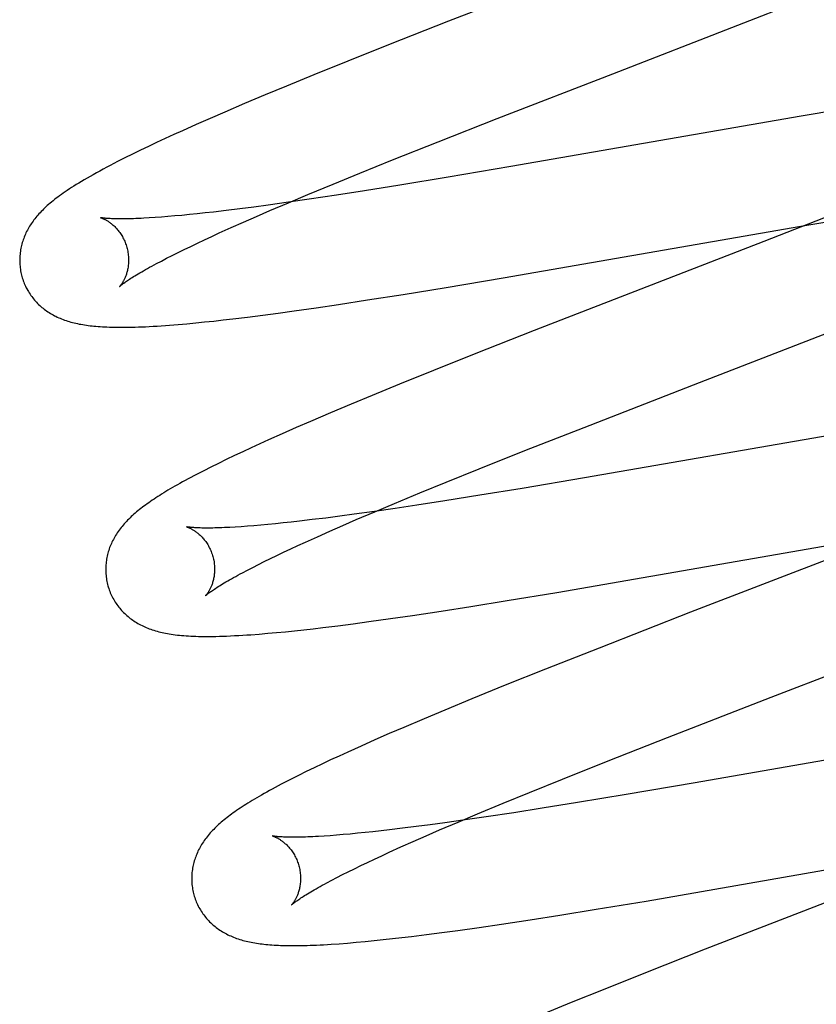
# Model space of a CAD drawing. Header units: inches. Extents: x 0 to 243, y 0 to 157.
# Tile 53 of 84: x 74.634 to 74.781, y 83.395 to 83.576. Entities that reach past the tile are written whole.
import ezdxf

# ---------------------------------------------------------------- set-up
doc = ezdxf.new("R2010")
doc.units = ezdxf.units.IN
doc.header["$LTSCALE"] = 13.348617
doc.header["$MEASUREMENT"] = 0
doc.linetypes.add('HIDDEN', pattern=[0.2, 0.1, -0.1])
doc.layers.add('DEFAULT_2', color=8, linetype='HIDDEN')

msp = doc.modelspace()

# ---------------------------------------------------------------- linework, layer by layer
at = {"layer": 'DEFAULT_2', "color": 8, "linetype": 'HIDDEN'}
for p, q in [((74.75751, 83.59261), (74.71314, 83.5754)), ((74.76625, 83.57466), (74.77758, 83.5791)), ((74.71314, 83.5754), (74.70212, 83.57106)), ((74.74327, 83.56576), (74.76625, 83.57466)), ((74.70212, 83.57106), (74.69463, 83.56807)), ((74.69463, 83.56807), (74.68841, 83.56555)), ((74.68841, 83.56555), (74.68338, 83.56349)), ((74.72209, 83.55753), (74.74327, 83.56576)), ((74.68338, 83.56349), (74.67948, 83.56187)), ((74.67948, 83.56187), (74.6757, 83.56028)), ((74.6757, 83.56028), (74.67204, 83.55871)), ((74.78643, 83.55941), (74.77791, 83.55798)), ((74.66938, 83.55756), (74.6668, 83.55642)), ((74.67204, 83.55871), (74.66938, 83.55756)), ((74.71124, 83.55327), (74.72209, 83.55753)), ((74.77791, 83.55798), (74.72459, 83.54871)), ((74.6668, 83.55642), (74.6643, 83.5553)), ((74.66109, 83.55384), (74.65954, 83.55312)), ((74.66267, 83.55457), (74.66109, 83.55384)), ((74.6643, 83.5553), (74.66267, 83.55457)), ((74.65803, 83.55241), (74.65656, 83.5517)), ((74.65954, 83.55312), (74.65803, 83.55241)), ((74.70286, 83.54993), (74.71124, 83.55327)), ((74.65372, 83.5503), (74.65235, 83.54961)), ((74.65512, 83.551), (74.65372, 83.5503)), ((74.65656, 83.5517), (74.65512, 83.551)), ((74.69682, 83.54749), (74.70286, 83.54993)), ((74.72459, 83.54871), (74.71307, 83.54676)), ((74.69197, 83.5455), (74.69682, 83.54749)), ((74.71307, 83.54676), (74.70417, 83.54529)), ((74.68731, 83.54357), (74.69197, 83.5455)), ((74.70417, 83.54529), (74.69772, 83.54426)), ((74.68374, 83.54207), (74.68731, 83.54357)), ((74.69254, 83.54346), (74.68755, 83.54271)), ((74.69772, 83.54426), (74.69254, 83.54346)), ((74.67737, 83.54128), (74.6748, 83.54094)), ((74.68003, 83.54164), (74.67737, 83.54128)), ((74.68372, 83.54215), (74.68003, 83.54164)), ((74.68032, 83.54061), (74.68374, 83.54207)), ((74.68755, 83.54271), (74.68372, 83.54215)), ((74.65928, 83.53934), (74.65819, 83.53927)), ((74.66042, 83.53942), (74.65928, 83.53934)), ((74.66162, 83.53952), (74.66042, 83.53942)), ((74.66288, 83.53963), (74.66162, 83.53952)), ((74.66419, 83.53975), (74.66288, 83.53963)), ((74.66556, 83.53988), (74.66419, 83.53975)), ((74.66698, 83.54003), (74.66556, 83.53988)), ((74.66845, 83.54019), (74.66698, 83.54003)), ((74.66996, 83.54036), (74.66845, 83.54019)), ((74.67233, 83.54064), (74.66996, 83.54036)), ((74.6748, 83.54094), (74.67233, 83.54064)), ((74.67549, 83.5385), (74.67785, 83.53954)), ((74.67785, 83.53954), (74.68032, 83.54061)), ((74.78341, 83.53978), (74.77104, 83.53494)), ((74.77784, 83.53778), (74.78839, 83.53956)), ((74.67104, 83.53651), (74.67321, 83.53749)), ((74.67321, 83.53749), (74.67549, 83.5385)), ((74.72314, 83.52827), (74.77784, 83.53778)), ((74.66832, 83.53525), (74.66966, 83.53587)), ((74.66966, 83.53587), (74.67104, 83.53651)), ((74.6646, 83.53348), (74.66579, 83.53405)), ((74.66579, 83.53405), (74.66703, 83.53464)), ((74.66703, 83.53464), (74.66832, 83.53525)), ((74.77104, 83.53494), (74.72884, 83.51858)), ((74.66137, 83.53186), (74.66239, 83.53238)), ((74.66239, 83.53238), (74.66347, 83.53292)), ((74.66347, 83.53292), (74.6646, 83.53348)), ((74.6595, 83.53088), (74.6604, 83.53136)), ((74.6604, 83.53136), (74.66137, 83.53186)), ((74.70481, 83.52523), (74.71271, 83.52652)), ((74.71271, 83.52652), (74.72314, 83.52827)), ((74.69824, 83.5242), (74.70481, 83.52523)), ((74.6888, 83.52277), (74.69293, 83.52338)), ((74.69293, 83.52338), (74.69824, 83.5242)), ((74.67352, 83.52073), (74.67623, 83.52106)), ((74.67623, 83.52106), (74.67901, 83.52142)), ((74.67901, 83.52142), (74.68186, 83.5218)), ((74.68186, 83.5218), (74.68479, 83.5222)), ((74.68479, 83.5222), (74.6888, 83.52277)), ((74.6635, 83.5197), (74.6651, 83.51984)), ((74.6651, 83.51984), (74.66671, 83.51999)), ((74.66671, 83.51999), (74.66835, 83.52016)), ((74.66835, 83.52016), (74.67004, 83.52034)), ((74.67004, 83.52034), (74.67176, 83.52053)), ((74.67176, 83.52053), (74.67352, 83.52073)), ((74.75924, 83.50903), (74.78643, 83.51958)), ((74.72884, 83.51858), (74.71784, 83.51424)), ((74.71784, 83.51424), (74.71036, 83.51126)), ((74.71036, 83.51126), (74.70415, 83.50874)), ((74.70415, 83.50874), (74.69913, 83.50668)), ((74.73803, 83.5008), (74.75924, 83.50903)), ((74.69913, 83.50668), (74.69524, 83.50507)), ((74.69524, 83.50507), (74.69146, 83.50348)), ((74.69146, 83.50348), (74.68781, 83.50191)), ((74.68781, 83.50191), (74.68515, 83.50076)), ((74.79485, 83.50138), (74.73809, 83.49153)), ((74.68258, 83.49962), (74.68008, 83.49851)), ((74.68515, 83.50076), (74.68258, 83.49962)), ((74.72716, 83.49653), (74.73803, 83.5008)), ((74.67847, 83.49778), (74.67689, 83.49705)), ((74.68008, 83.49851), (74.67847, 83.49778)), ((74.67534, 83.49633), (74.67382, 83.49561)), ((74.67689, 83.49705), (74.67534, 83.49633)), ((74.71877, 83.49318), (74.72716, 83.49653)), ((74.67087, 83.49419), (74.66949, 83.4935)), ((74.67232, 83.4949), (74.67087, 83.49419)), ((74.67382, 83.49561), (74.67232, 83.4949)), ((74.66819, 83.49284), (74.66697, 83.49221)), ((74.66949, 83.4935), (74.66819, 83.49284)), ((74.71271, 83.49074), (74.71877, 83.49318)), ((74.70785, 83.48875), (74.71271, 83.49074)), ((74.73809, 83.49153), (74.72664, 83.4896)), ((74.70319, 83.48682), (74.70785, 83.48875)), ((74.72664, 83.4896), (74.71889, 83.48833)), ((74.69961, 83.48531), (74.70319, 83.48682)), ((74.71248, 83.48731), (74.70734, 83.48651)), ((74.71889, 83.48833), (74.71248, 83.48731)), ((74.69952, 83.48536), (74.69583, 83.48485)), ((74.69618, 83.48385), (74.69961, 83.48531)), ((74.70336, 83.48592), (74.69952, 83.48536)), ((74.70734, 83.48651), (74.70336, 83.48592)), ((74.68135, 83.48309), (74.67998, 83.48296)), ((74.68277, 83.48324), (74.68135, 83.48309)), ((74.68424, 83.4834), (74.68277, 83.48324)), ((74.68575, 83.48357), (74.68424, 83.4834)), ((74.68812, 83.48385), (74.68575, 83.48357)), ((74.69059, 83.48415), (74.68812, 83.48385)), ((74.69316, 83.48449), (74.69059, 83.48415)), ((74.69583, 83.48485), (74.69316, 83.48449)), ((74.69371, 83.48278), (74.69618, 83.48385)), ((74.67506, 83.48255), (74.67398, 83.48248)), ((74.67621, 83.48263), (74.67506, 83.48255)), ((74.67741, 83.48273), (74.67621, 83.48263)), ((74.67867, 83.48284), (74.67741, 83.48273)), ((74.67998, 83.48296), (74.67867, 83.48284)), ((74.68906, 83.48072), (74.69134, 83.48174)), ((74.69134, 83.48174), (74.69371, 83.48278)), ((74.68549, 83.4791), (74.68688, 83.47974)), ((74.68688, 83.47974), (74.68906, 83.48072)), ((74.73304, 83.47049), (74.79151, 83.48062)), ((74.68162, 83.47728), (74.68286, 83.47787)), ((74.68286, 83.47787), (74.68415, 83.47848)), ((74.68415, 83.47848), (74.68549, 83.4791)), ((74.78637, 83.47797), (74.75758, 83.46683)), ((74.67821, 83.47561), (74.67929, 83.47615)), ((74.67929, 83.47615), (74.68043, 83.4767)), ((74.68043, 83.4767), (74.68162, 83.47728)), ((74.67531, 83.4741), (74.67622, 83.47458)), ((74.67622, 83.47458), (74.67719, 83.47509)), ((74.67719, 83.47509), (74.67821, 83.47561)), ((74.72388, 83.46897), (74.73304, 83.47049)), ((74.7172, 83.4679), (74.72388, 83.46897)), ((74.70653, 83.46627), (74.71178, 83.46706)), ((74.71178, 83.46706), (74.7172, 83.4679)), ((74.75758, 83.46683), (74.74077, 83.46027)), ((74.69561, 83.46473), (74.69849, 83.46512)), ((74.69849, 83.46512), (74.70245, 83.46567)), ((74.70245, 83.46567), (74.70653, 83.46627)), ((74.68154, 83.46311), (74.68317, 83.46327)), ((74.68317, 83.46327), (74.68485, 83.46344)), ((74.68485, 83.46344), (74.68655, 83.46363)), ((74.68655, 83.46363), (74.68829, 83.46382)), ((74.68829, 83.46382), (74.69007, 83.46403)), ((74.69007, 83.46403), (74.6928, 83.46437)), ((74.6928, 83.46437), (74.69561, 83.46473)), ((74.67837, 83.46284), (74.67994, 83.46297)), ((74.67994, 83.46297), (74.68154, 83.46311)), ((74.74077, 83.46027), (74.73095, 83.45639)), ((74.77238, 83.45122), (74.79235, 83.45894)), ((74.73095, 83.45639), (74.72355, 83.45342)), ((74.72355, 83.45342), (74.71741, 83.45092)), ((74.71741, 83.45092), (74.71247, 83.44888)), ((74.75335, 83.44383), (74.77238, 83.45122)), ((74.71247, 83.44888), (74.70865, 83.44727)), ((74.70865, 83.44727), (74.70494, 83.4457)), ((74.70494, 83.4457), (74.70225, 83.44454)), ((74.69963, 83.44339), (74.69709, 83.44227)), ((74.70225, 83.44454), (74.69963, 83.44339)), ((74.74246, 83.43954), (74.75335, 83.44383)), ((74.69709, 83.44227), (74.69463, 83.44116)), ((74.80278, 83.44324), (74.75843, 83.43552)), ((74.69149, 83.43971), (74.68997, 83.43899)), ((74.69304, 83.44043), (74.69149, 83.43971)), ((74.69463, 83.44116), (74.69304, 83.44043)), ((74.68847, 83.43828), (74.68701, 83.43757)), ((74.68997, 83.43899), (74.68847, 83.43828)), ((74.73405, 83.43619), (74.74246, 83.43954)), ((74.68426, 83.4362), (74.68301, 83.43555)), ((74.6856, 83.43687), (74.68426, 83.4362)), ((74.68701, 83.43757), (74.6856, 83.43687)), ((74.72799, 83.43374), (74.73405, 83.43619)), ((74.75843, 83.43552), (74.74573, 83.43335)), ((74.72314, 83.43175), (74.72799, 83.43374)), ((74.74573, 83.43335), (74.73679, 83.43188)), ((74.71848, 83.42982), (74.72314, 83.43175)), ((74.73031, 83.43084), (74.7251, 83.43002)), ((74.73679, 83.43188), (74.73031, 83.43084)), ((74.71491, 83.42831), (74.71848, 83.42982)), ((74.72007, 83.42926), (74.7162, 83.4287)), ((74.7251, 83.43002), (74.72007, 83.42926)), ((74.70469, 83.42715), (74.70229, 83.42686)), ((74.70719, 83.42747), (74.70469, 83.42715)), ((74.70979, 83.42781), (74.70719, 83.42747)), ((74.71248, 83.42817), (74.70979, 83.42781)), ((74.71149, 83.42685), (74.71491, 83.42831)), ((74.7162, 83.4287), (74.71248, 83.42817)), ((74.6914, 83.4258), (74.69029, 83.42572)), ((74.69258, 83.42589), (74.6914, 83.4258)), ((74.69381, 83.42599), (74.69258, 83.42589)), ((74.69509, 83.4261), (74.69381, 83.42599)), ((74.69643, 83.42623), (74.69509, 83.4261)), ((74.69782, 83.42637), (74.69643, 83.42623)), ((74.69926, 83.42652), (74.69782, 83.42637)), ((74.70075, 83.42669), (74.69926, 83.42652)), ((74.70229, 83.42686), (74.70075, 83.42669)), ((74.70666, 83.42474), (74.70903, 83.42578)), ((74.70903, 83.42578), (74.71149, 83.42685)), ((74.70224, 83.42275), (74.7044, 83.42373)), ((74.7044, 83.42373), (74.70666, 83.42474)), ((74.7494, 83.41379), (74.80665, 83.42372)), ((74.69953, 83.42149), (74.70086, 83.42211)), ((74.70086, 83.42211), (74.70224, 83.42275)), ((74.69584, 83.41973), (74.69702, 83.4203)), ((74.69702, 83.4203), (74.69825, 83.42089)), ((74.69825, 83.42089), (74.69953, 83.42149)), ((74.80237, 83.42126), (74.76026, 83.40493)), ((74.69169, 83.41763), (74.69264, 83.41812)), ((74.69264, 83.41812), (74.69365, 83.41864)), ((74.69365, 83.41864), (74.69472, 83.41917)), ((74.69472, 83.41917), (74.69584, 83.41973)), ((74.6908, 83.41715), (74.69169, 83.41763)), ((74.74024, 83.41227), (74.7494, 83.41379)), ((74.72813, 83.41035), (74.73355, 83.4112)), ((74.73355, 83.4112), (74.74024, 83.41227)), ((74.71482, 83.4084), (74.71878, 83.40896)), ((74.71878, 83.40896), (74.72287, 83.40956)), ((74.72287, 83.40956), (74.72813, 83.41035)), ((74.70458, 83.40709), (74.70636, 83.4073)), ((74.70636, 83.4073), (74.70911, 83.40764)), ((74.70911, 83.40764), (74.71193, 83.40801)), ((74.71193, 83.40801), (74.71482, 83.4084)), ((74.69305, 83.40596), (74.6946, 83.40608)), ((74.6946, 83.40608), (74.69619, 83.40622)), ((74.69619, 83.40622), (74.69781, 83.40637)), ((74.69781, 83.40637), (74.69945, 83.40653)), ((74.69945, 83.40653), (74.70112, 83.4067)), ((74.70112, 83.4067), (74.70283, 83.40689)), ((74.70283, 83.40689), (74.70458, 83.40709)), ((74.76026, 83.40493), (74.7493, 83.40061)), ((74.7493, 83.40061), (74.74184, 83.39763)), ((74.74184, 83.39763), (74.73565, 83.39513)), ((74.73565, 83.39513), (74.73064, 83.39307))]:
    msp.add_line(p, q, dxfattribs=at)
for points in [[(74.65235, 83.54961), (74.65168, 83.54926), (74.65102, 83.54892), (74.65037, 83.54858), (74.64973, 83.54823), (74.6491, 83.54789), (74.64849, 83.54756), (74.64789, 83.54722), (74.64731, 83.5469), (74.64676, 83.54658), (74.64622, 83.54627), (74.64572, 83.54597), (74.64524, 83.54567), (74.64478, 83.54539), (74.64434, 83.54512), (74.64392, 83.54485), (74.64352, 83.54459), (74.64313, 83.54433), (74.64276, 83.54408), (74.6424, 83.54383), (74.64206, 83.54359), (74.64173, 83.54335), (74.64141, 83.54311), (74.6411, 83.54288), (74.6408, 83.54265), (74.64051, 83.54242), (74.64024, 83.5422), (74.63997, 83.54197)], [(74.63997, 83.54197), (74.63971, 83.54175), (74.63946, 83.54153), (74.63922, 83.54132), (74.63899, 83.5411), (74.63877, 83.54088), (74.63855, 83.54066), (74.63833, 83.54045), (74.63813, 83.54023), (74.63793, 83.54001), (74.63773, 83.53979), (74.63754, 83.53957), (74.63736, 83.53935), (74.63718, 83.53913), (74.63701, 83.5389), (74.63684, 83.53867), (74.63667, 83.53844), (74.63652, 83.53821), (74.63636, 83.53798), (74.63621, 83.53774), (74.63607, 83.5375), (74.63593, 83.53726), (74.6358, 83.53702), (74.63567, 83.53677), (74.63555, 83.53652), (74.63544, 83.53627), (74.63533, 83.53602), (74.63522, 83.53576), (74.63513, 83.53551), (74.63503, 83.53525), (74.63495, 83.535), (74.63487, 83.53474), (74.6348, 83.53448), (74.63473, 83.53422), (74.63467, 83.53395), (74.63461, 83.53369), (74.63456, 83.53342), (74.63452, 83.53315), (74.63448, 83.53288), (74.63445, 83.53261), (74.63443, 83.53233), (74.63441, 83.53206), (74.6344, 83.53178), (74.63439, 83.53151), (74.6344, 83.53123), (74.63441, 83.53095), (74.63442, 83.53067), (74.63445, 83.53039), (74.63448, 83.53011), (74.63452, 83.52984), (74.63456, 83.52956), (74.63461, 83.52928), (74.63467, 83.52901), (74.63474, 83.52874), (74.6348, 83.5285)], [(74.64923, 83.53933), (74.64922, 83.53933), (74.64921, 83.53933), (74.64921, 83.53933), (74.64923, 83.53933), (74.64925, 83.53932), (74.64928, 83.53931), (74.64931, 83.5393), (74.64936, 83.53929), (74.64941, 83.53927), (74.64946, 83.53925), (74.64953, 83.53922), (74.64959, 83.5392), (74.64966, 83.53917), (74.64974, 83.53913), (74.64982, 83.5391), (74.64991, 83.53906), (74.65, 83.53901), (74.65009, 83.53896), (74.65019, 83.53891), (74.65029, 83.53886), (74.65039, 83.53879), (74.6505, 83.53873), (74.65061, 83.53866), (74.65072, 83.53859), (74.65084, 83.53851), (74.65096, 83.53842), (74.65108, 83.53833), (74.6512, 83.53824), (74.65133, 83.53814), (74.65145, 83.53803), (74.65158, 83.53792), (74.65171, 83.5378), (74.65184, 83.53767), (74.65197, 83.53754), (74.6521, 83.5374), (74.65223, 83.53726), (74.65236, 83.53711), (74.65249, 83.53695), (74.65262, 83.53678), (74.65275, 83.53661), (74.65288, 83.53643), (74.653, 83.53624), (74.65312, 83.53605), (74.65324, 83.53585), (74.65336, 83.53564), (74.65346, 83.53543), (74.65357, 83.53522), (74.65367, 83.53499), (74.65376, 83.53477), (74.65385, 83.53454), (74.65393, 83.53431), (74.65401, 83.53407), (74.65407, 83.53386)], [(74.65819, 83.53927), (74.65717, 83.53921), (74.65668, 83.53919), (74.6562, 83.53917), (74.65574, 83.53915), (74.6553, 83.53913), (74.65487, 83.53912), (74.65446, 83.53911), (74.65407, 83.5391), (74.65369, 83.5391), (74.65333, 83.5391), (74.65298, 83.53909), (74.65265, 83.5391), (74.65233, 83.5391), (74.65204, 83.53911), (74.65175, 83.53911), (74.65149, 83.53912), (74.65124, 83.53913), (74.651, 83.53914), (74.65079, 83.53916), (74.65059, 83.53917), (74.6504, 83.53918), (74.65023, 83.5392), (74.65007, 83.53921), (74.64993, 83.53923), (74.6498, 83.53924), (74.64969, 83.53925), (74.64959, 83.53927), (74.6495, 83.53928), (74.64942, 83.53929), (74.64936, 83.5393), (74.64931, 83.53931), (74.64927, 83.53932), (74.64924, 83.53933), (74.64923, 83.53933)], [(74.65407, 83.53386), (74.65412, 83.53365), (74.65418, 83.53341), (74.65423, 83.53317), (74.65427, 83.53293), (74.65431, 83.53269), (74.65434, 83.53244), (74.65436, 83.5322), (74.65438, 83.53197), (74.65439, 83.53173), (74.65439, 83.5315), (74.65438, 83.53127), (74.65437, 83.53105), (74.65436, 83.53083), (74.65434, 83.53062), (74.65431, 83.53041), (74.65428, 83.53021), (74.65425, 83.53001), (74.65421, 83.52982), (74.65417, 83.52963), (74.65413, 83.52945), (74.65408, 83.52928), (74.65403, 83.52911), (74.65398, 83.52894), (74.65393, 83.52879), (74.65387, 83.52863), (74.65381, 83.52849), (74.65376, 83.52835), (74.6537, 83.52822), (74.65364, 83.52809), (74.65358, 83.52797), (74.65353, 83.52785), (74.65347, 83.52774), (74.65341, 83.52764), (74.65335, 83.52754), (74.6533, 83.52744), (74.65324, 83.52735), (74.65319, 83.52727), (74.65313, 83.52719), (74.65308, 83.52711), (74.65304, 83.52705), (74.65299, 83.52698), (74.65295, 83.52692), (74.6529, 83.52687), (74.65287, 83.52683), (74.65283, 83.52678), (74.6528, 83.52675), (74.65278, 83.52672), (74.65276, 83.5267), (74.65274, 83.52668), (74.65273, 83.52667), (74.65273, 83.52667)], [(74.65273, 83.52667), (74.65274, 83.52667), (74.65275, 83.52669), (74.65277, 83.52671), (74.65281, 83.52674), (74.65285, 83.52677), (74.65289, 83.52682), (74.65295, 83.52686), (74.65302, 83.52692), (74.6531, 83.52699), (74.65319, 83.52706), (74.6533, 83.52714), (74.65341, 83.52722), (74.65354, 83.52732), (74.65368, 83.52742), (74.65383, 83.52752), (74.654, 83.52764), (74.65418, 83.52776), (74.65437, 83.52789), (74.65458, 83.52803), (74.65481, 83.52818), (74.65504, 83.52833), (74.6553, 83.52849), (74.65556, 83.52865), (74.65585, 83.52883), (74.65615, 83.529), (74.65646, 83.52919), (74.65679, 83.52938), (74.65713, 83.52958), (74.65749, 83.52978), (74.65786, 83.52999), (74.65825, 83.53021), (74.65865, 83.53043), (74.65906, 83.53065), (74.6595, 83.53088)], [(74.6348, 83.5285), (74.63487, 83.52828), (74.63495, 83.52801), (74.63504, 83.52775), (74.63514, 83.52748), (74.63524, 83.52722), (74.63535, 83.52697), (74.63547, 83.52671), (74.63559, 83.52646), (74.63572, 83.52622), (74.63586, 83.52597), (74.636, 83.52573), (74.63614, 83.5255), (74.63629, 83.52527), (74.63645, 83.52504), (74.63661, 83.52482), (74.63678, 83.5246), (74.63695, 83.52439), (74.63713, 83.52418), (74.63731, 83.52398), (74.63749, 83.52378), (74.63768, 83.52358), (74.63787, 83.52339), (74.63807, 83.52321), (74.63827, 83.52303), (74.63848, 83.52285), (74.63868, 83.52268), (74.6389, 83.52252), (74.63911, 83.52235), (74.63933, 83.5222), (74.63956, 83.52204), (74.6398, 83.52189), (74.64003, 83.52174), (74.64028, 83.5216), (74.64053, 83.52146), (74.64078, 83.52132), (74.64103, 83.5212), (74.64129, 83.52107), (74.64155, 83.52095), (74.64182, 83.52084), (74.64209, 83.52073), (74.64236, 83.52062), (74.64264, 83.52052), (74.64292, 83.52042), (74.64321, 83.52033), (74.6435, 83.52024), (74.64379, 83.52015), (74.64409, 83.52007), (74.64439, 83.52), (74.6447, 83.51992), (74.64501, 83.51986), (74.64532, 83.51979), (74.64564, 83.51973), (74.64597, 83.51967), (74.64629, 83.51962), (74.64663, 83.51957), (74.64697, 83.51952), (74.64731, 83.51948), (74.64767, 83.51944), (74.64803, 83.5194), (74.6484, 83.51937), (74.64878, 83.51933), (74.64917, 83.51931), (74.64958, 83.51928), (74.64999, 83.51926), (74.65042, 83.51924), (74.65087, 83.51922), (74.65133, 83.51921), (74.6518, 83.5192), (74.65229, 83.51919), (74.65279, 83.51919), (74.65331, 83.51919), (74.65385, 83.51919), (74.65441, 83.5192), (74.65498, 83.51921), (74.65558, 83.51923), (74.6562, 83.51925), (74.65684, 83.51927), (74.6575, 83.5193), (74.65819, 83.51933), (74.6589, 83.51937), (74.65963, 83.51942), (74.66038, 83.51947), (74.66115, 83.51952), (74.66192, 83.51958), (74.6635, 83.5197)], [(74.66697, 83.49221), (74.66639, 83.49191), (74.66584, 83.49161), (74.6653, 83.49133), (74.66478, 83.49105), (74.66429, 83.49077), (74.6638, 83.4905), (74.66334, 83.49024), (74.66289, 83.48998), (74.66245, 83.48973), (74.66203, 83.48949), (74.66162, 83.48924), (74.66122, 83.489), (74.66084, 83.48877), (74.66046, 83.48854), (74.6601, 83.48831), (74.65974, 83.48808), (74.6594, 83.48785), (74.65906, 83.48763), (74.65873, 83.48741), (74.65841, 83.48719), (74.6581, 83.48697), (74.65779, 83.48676), (74.6575, 83.48654), (74.65721, 83.48633), (74.65692, 83.48612), (74.65665, 83.4859), (74.65638, 83.48569), (74.65611, 83.48547), (74.65586, 83.48526), (74.6556, 83.48505)], [(74.6556, 83.48505), (74.65536, 83.48483), (74.65511, 83.48462), (74.65488, 83.4844), (74.65465, 83.48418), (74.65442, 83.48396), (74.6542, 83.48374), (74.65399, 83.48352), (74.65378, 83.48329), (74.65358, 83.48307), (74.65338, 83.48284), (74.65319, 83.48261), (74.653, 83.48238), (74.65282, 83.48215), (74.65265, 83.48191), (74.65248, 83.48168), (74.65232, 83.48144), (74.65216, 83.4812), (74.65201, 83.48095), (74.65186, 83.48071), (74.65172, 83.48046), (74.65159, 83.48021), (74.65146, 83.47996), (74.65134, 83.47971), (74.65122, 83.47946), (74.65111, 83.47921), (74.65101, 83.47896), (74.65091, 83.47871), (74.65082, 83.47846), (74.65074, 83.4782), (74.65066, 83.47794), (74.65059, 83.47768), (74.65052, 83.47742), (74.65046, 83.47716), (74.6504, 83.47689), (74.65035, 83.47662), (74.65031, 83.47636), (74.65027, 83.47608), (74.65024, 83.47581), (74.65022, 83.47554), (74.6502, 83.47526), (74.65019, 83.47499), (74.65019, 83.47471), (74.65019, 83.47443), (74.6502, 83.47415), (74.65022, 83.47388), (74.65024, 83.4736), (74.65027, 83.47332), (74.65031, 83.47304), (74.65035, 83.47277), (74.6504, 83.47249), (74.65046, 83.47222), (74.65053, 83.47195), (74.65059, 83.47171)], [(74.66502, 83.48254), (74.66501, 83.48254), (74.665, 83.48254), (74.665, 83.48254), (74.66502, 83.48254), (74.66504, 83.48253), (74.66507, 83.48252), (74.6651, 83.48251), (74.66515, 83.4825), (74.6652, 83.48248), (74.66525, 83.48246), (74.66531, 83.48243), (74.66538, 83.48241), (74.66545, 83.48238), (74.66553, 83.48234), (74.66561, 83.48231), (74.6657, 83.48227), (74.66579, 83.48222), (74.66588, 83.48217), (74.66598, 83.48212), (74.66608, 83.48207), (74.66618, 83.482), (74.66629, 83.48194), (74.6664, 83.48187), (74.66651, 83.4818), (74.66663, 83.48172), (74.66675, 83.48163), (74.66687, 83.48154), (74.66699, 83.48145), (74.66711, 83.48135), (74.66724, 83.48124), (74.66737, 83.48113), (74.6675, 83.48101), (74.66763, 83.48088), (74.66776, 83.48075), (74.66789, 83.48061), (74.66802, 83.48047), (74.66815, 83.48032), (74.66828, 83.48016), (74.66841, 83.47999), (74.66854, 83.47982), (74.66867, 83.47964), (74.66879, 83.47945), (74.66891, 83.47926), (74.66903, 83.47906), (74.66915, 83.47885), (74.66925, 83.47864), (74.66936, 83.47843), (74.66946, 83.4782), (74.66955, 83.47798), (74.66964, 83.47775), (74.66972, 83.47751), (74.6698, 83.47728), (74.66986, 83.47707)], [(74.67398, 83.48248), (74.67295, 83.48242), (74.67246, 83.4824), (74.67199, 83.48238), (74.67153, 83.48236), (74.67109, 83.48234), (74.67066, 83.48233), (74.67025, 83.48232), (74.66985, 83.48231), (74.66947, 83.48231), (74.66911, 83.4823), (74.66876, 83.4823), (74.66843, 83.48231), (74.66812, 83.48231), (74.66782, 83.48231), (74.66754, 83.48232), (74.66727, 83.48233), (74.66702, 83.48234), (74.66679, 83.48235), (74.66657, 83.48236), (74.66637, 83.48238), (74.66619, 83.48239), (74.66601, 83.48241), (74.66586, 83.48242), (74.66572, 83.48244), (74.66559, 83.48245), (74.66547, 83.48246), (74.66537, 83.48248), (74.66529, 83.48249), (74.66521, 83.4825), (74.66515, 83.48251), (74.6651, 83.48252), (74.66506, 83.48253), (74.66503, 83.48254), (74.66502, 83.48254)], [(74.66986, 83.47707), (74.66992, 83.47686), (74.66997, 83.47662), (74.67002, 83.47638), (74.67007, 83.47613), (74.6701, 83.47589), (74.67013, 83.47565), (74.67015, 83.47541), (74.67017, 83.47517), (74.67018, 83.47494), (74.67018, 83.47471), (74.67017, 83.47448), (74.67016, 83.47426), (74.67015, 83.47404), (74.67013, 83.47382), (74.6701, 83.47361), (74.67007, 83.47341), (74.67004, 83.47321), (74.67, 83.47302), (74.66996, 83.47283), (74.66992, 83.47265), (74.66987, 83.47248), (74.66982, 83.47231), (74.66977, 83.47215), (74.66972, 83.47199), (74.66966, 83.47184), (74.6696, 83.4717), (74.66955, 83.47156), (74.66949, 83.47142), (74.66943, 83.4713), (74.66937, 83.47118), (74.66932, 83.47106), (74.66926, 83.47095), (74.6692, 83.47084), (74.66914, 83.47074), (74.66909, 83.47065), (74.66903, 83.47056), (74.66898, 83.47047), (74.66892, 83.47039), (74.66887, 83.47032), (74.66883, 83.47025), (74.66878, 83.47019), (74.66874, 83.47013), (74.66869, 83.47008), (74.66866, 83.47003), (74.66862, 83.46999), (74.66859, 83.46996), (74.66857, 83.46993), (74.66855, 83.46991), (74.66853, 83.46989), (74.66852, 83.46988), (74.66852, 83.46987)], [(74.66852, 83.46988), (74.66853, 83.46988), (74.66854, 83.4699), (74.66856, 83.46992), (74.6686, 83.46995), (74.66864, 83.46998), (74.66869, 83.47002), (74.66875, 83.47007), (74.66881, 83.47013), (74.6689, 83.4702), (74.66899, 83.47027), (74.66909, 83.47035), (74.6692, 83.47043), (74.66933, 83.47053), (74.66947, 83.47063), (74.66963, 83.47074), (74.66979, 83.47085), (74.66997, 83.47098), (74.67017, 83.47111), (74.67038, 83.47124), (74.6706, 83.47139), (74.67084, 83.47154), (74.6711, 83.4717), (74.67136, 83.47187), (74.67165, 83.47204), (74.67195, 83.47222), (74.67226, 83.4724), (74.67259, 83.4726), (74.67293, 83.47279), (74.67329, 83.473), (74.67366, 83.47321), (74.67405, 83.47342), (74.67446, 83.47364), (74.67487, 83.47387), (74.67531, 83.4741)], [(74.65059, 83.47171), (74.65066, 83.47149), (74.65074, 83.47122), (74.65083, 83.47095), (74.65093, 83.47069), (74.65103, 83.47043), (74.65115, 83.47017), (74.65126, 83.46992), (74.65139, 83.46967), (74.65151, 83.46942), (74.65165, 83.46918), (74.65179, 83.46894), (74.65194, 83.4687), (74.65209, 83.46847), (74.65225, 83.46824), (74.65241, 83.46802), (74.65258, 83.4678), (74.65275, 83.46759), (74.65292, 83.46738), (74.65311, 83.46718), (74.65329, 83.46698), (74.65348, 83.46678), (74.65367, 83.46659), (74.65387, 83.46641), (74.65407, 83.46623), (74.65428, 83.46605), (74.65449, 83.46588), (74.6547, 83.46571), (74.65492, 83.46555), (74.65514, 83.46539), (74.65537, 83.46524), (74.6556, 83.46509), (74.65584, 83.46494), (74.65609, 83.4648), (74.65634, 83.46466), (74.65659, 83.46452), (74.65685, 83.46439), (74.65711, 83.46427), (74.65737, 83.46415), (74.65764, 83.46403), (74.65791, 83.46392), (74.65818, 83.46382), (74.65846, 83.46372), (74.65874, 83.46362), (74.65903, 83.46353), (74.65932, 83.46344), (74.65962, 83.46335), (74.65992, 83.46327), (74.66022, 83.4632), (74.66053, 83.46312), (74.66085, 83.46305), (74.66118, 83.46299), (74.66152, 83.46293), (74.66186, 83.46287), (74.66222, 83.46281), (74.66258, 83.46276), (74.66295, 83.46271), (74.66334, 83.46266), (74.66373, 83.46262), (74.66413, 83.46258), (74.66454, 83.46255), (74.66496, 83.46251), (74.66539, 83.46249), (74.66583, 83.46246), (74.66629, 83.46244), (74.66675, 83.46243), (74.66723, 83.46241), (74.66772, 83.4624), (74.66823, 83.4624), (74.66875, 83.46239), (74.66929, 83.4624), (74.66985, 83.4624), (74.67043, 83.46241), (74.67105, 83.46243), (74.6717, 83.46244), (74.67239, 83.46247), (74.67311, 83.4625), (74.67385, 83.46254), (74.6746, 83.46258), (74.67534, 83.46262), (74.67609, 83.46267), (74.67685, 83.46272), (74.67837, 83.46284)], [(74.68301, 83.43555), (74.68242, 83.43524), (74.68185, 83.43494), (74.68129, 83.43464), (74.68076, 83.43435), (74.68024, 83.43407), (74.67974, 83.4338), (74.67926, 83.43353), (74.6788, 83.43326), (74.67835, 83.433), (74.67792, 83.43275), (74.6775, 83.4325), (74.67709, 83.43226), (74.67669, 83.43202), (74.67631, 83.43178), (74.67594, 83.43155), (74.67558, 83.43132), (74.67523, 83.43109), (74.67489, 83.43086), (74.67455, 83.43064), (74.67423, 83.43042), (74.67392, 83.4302), (74.67361, 83.42998), (74.67331, 83.42977), (74.67302, 83.42955), (74.67273, 83.42934), (74.67246, 83.42912), (74.67218, 83.42891), (74.67192, 83.4287), (74.67166, 83.42848), (74.67141, 83.42827)], [(74.67141, 83.42827), (74.67116, 83.42805), (74.67092, 83.42784), (74.67068, 83.42762), (74.67045, 83.4274), (74.67023, 83.42718), (74.67001, 83.42696), (74.66979, 83.42674), (74.66958, 83.42651), (74.66938, 83.42629), (74.66918, 83.42606), (74.66899, 83.42583), (74.6688, 83.4256), (74.66862, 83.42537), (74.66845, 83.42513), (74.66828, 83.42489), (74.66812, 83.42466), (74.66796, 83.42442), (74.6678, 83.42417), (74.66766, 83.42393), (74.66752, 83.42368), (74.66738, 83.42343), (74.66725, 83.42318), (74.66713, 83.42293), (74.66702, 83.42268), (74.66691, 83.42243), (74.6668, 83.42218), (74.66671, 83.42193), (74.66662, 83.42167), (74.66653, 83.42142), (74.66645, 83.42116), (74.66638, 83.4209), (74.66631, 83.42064), (74.66625, 83.42037), (74.66619, 83.42011), (74.66614, 83.41984), (74.6661, 83.41957), (74.66606, 83.4193), (74.66603, 83.41902), (74.66601, 83.41875), (74.66599, 83.41847), (74.66598, 83.4182), (74.66598, 83.41792), (74.66598, 83.41764), (74.66599, 83.41736), (74.66601, 83.41709), (74.66603, 83.41681), (74.66606, 83.41653), (74.6661, 83.41625), (74.66614, 83.41598), (74.6662, 83.4157), (74.66625, 83.41543), (74.66632, 83.41516), (74.66638, 83.41492)], [(74.68081, 83.42575), (74.6808, 83.42575), (74.68079, 83.42575), (74.68079, 83.42575), (74.68081, 83.42575), (74.68083, 83.42574), (74.68086, 83.42573), (74.6809, 83.42572), (74.68094, 83.4257), (74.68099, 83.42569), (74.68105, 83.42567), (74.68111, 83.42564), (74.68118, 83.42562), (74.68125, 83.42559), (74.68132, 83.42555), (74.68141, 83.42551), (74.68149, 83.42547), (74.68158, 83.42543), (74.68168, 83.42538), (74.68177, 83.42533), (74.68187, 83.42527), (74.68198, 83.42521), (74.68208, 83.42515), (74.68219, 83.42508), (74.68231, 83.425), (74.68242, 83.42492), (74.68254, 83.42484), (74.68266, 83.42475), (74.68278, 83.42465), (74.68291, 83.42455), (74.68303, 83.42445), (74.68316, 83.42433), (74.68329, 83.42422), (74.68342, 83.42409), (74.68355, 83.42396), (74.68368, 83.42382), (74.68382, 83.42367), (74.68395, 83.42352), (74.68408, 83.42336), (74.68421, 83.4232), (74.68434, 83.42302), (74.68446, 83.42284), (74.68459, 83.42266), (74.68471, 83.42246), (74.68482, 83.42226), (74.68494, 83.42206), (74.68505, 83.42185), (74.68515, 83.42163), (74.68525, 83.42141), (74.68534, 83.42119), (74.68543, 83.42096), (74.68551, 83.42072), (74.68559, 83.42049), (74.68565, 83.42028)], [(74.69029, 83.42572), (74.68924, 83.42566), (74.68873, 83.42563), (74.68824, 83.42561), (74.68777, 83.42559), (74.68731, 83.42557), (74.68687, 83.42555), (74.68644, 83.42554), (74.68603, 83.42553), (74.68564, 83.42552), (74.68526, 83.42552), (74.6849, 83.42551), (74.68455, 83.42551), (74.68422, 83.42551), (74.68391, 83.42552), (74.68361, 83.42552), (74.68333, 83.42553), (74.68306, 83.42554), (74.68281, 83.42555), (74.68258, 83.42556), (74.68236, 83.42557), (74.68216, 83.42559), (74.68198, 83.4256), (74.68181, 83.42561), (74.68165, 83.42563), (74.68151, 83.42564), (74.68138, 83.42566), (74.68127, 83.42567), (74.68116, 83.42569), (74.68108, 83.4257), (74.681, 83.42571), (74.68094, 83.42572), (74.68089, 83.42573), (74.68085, 83.42574), (74.68082, 83.42574), (74.68081, 83.42575)], [(74.68565, 83.42028), (74.68571, 83.42007), (74.68576, 83.41983), (74.68581, 83.41958), (74.68586, 83.41934), (74.68589, 83.4191), (74.68592, 83.41886), (74.68594, 83.41862), (74.68596, 83.41838), (74.68597, 83.41814), (74.68597, 83.41791), (74.68596, 83.41768), (74.68595, 83.41746), (74.68594, 83.41724), (74.68592, 83.41702), (74.68589, 83.41681), (74.68586, 83.41661), (74.68583, 83.41641), (74.68579, 83.41622), (74.68575, 83.41603), (74.6857, 83.41585), (74.68566, 83.41567), (74.68561, 83.41551), (74.68555, 83.41534), (74.6855, 83.41519), (74.68545, 83.41504), (74.68539, 83.41489), (74.68533, 83.41475), (74.68528, 83.41462), (74.68522, 83.41449), (74.68516, 83.41437), (74.6851, 83.41426), (74.68504, 83.41414), (74.68498, 83.41404), (74.68493, 83.41394), (74.68487, 83.41384), (74.68481, 83.41375), (74.68476, 83.41367), (74.68471, 83.41359), (74.68466, 83.41352), (74.68461, 83.41345), (74.68456, 83.41339), (74.68452, 83.41333), (74.68448, 83.41328), (74.68444, 83.41324), (74.68441, 83.4132), (74.68438, 83.41316), (74.68436, 83.41313), (74.68434, 83.41311), (74.68432, 83.4131), (74.68431, 83.41309), (74.68431, 83.41308)], [(74.68431, 83.41309), (74.68432, 83.41309), (74.68434, 83.41311), (74.68436, 83.41313), (74.68439, 83.41316), (74.68444, 83.4132), (74.68449, 83.41324), (74.68455, 83.41329), (74.68462, 83.41335), (74.68471, 83.41342), (74.6848, 83.41349), (74.68491, 83.41357), (74.68502, 83.41366), (74.68515, 83.41376), (74.6853, 83.41386), (74.68546, 83.41397), (74.68563, 83.41409), (74.68581, 83.41422), (74.68601, 83.41435), (74.68623, 83.41449), (74.68645, 83.41464), (74.6867, 83.41479), (74.68696, 83.41495), (74.68723, 83.41512), (74.68752, 83.4153), (74.68782, 83.41548), (74.68814, 83.41567), (74.68848, 83.41586), (74.68882, 83.41606), (74.68919, 83.41627), (74.68957, 83.41648), (74.68996, 83.4167), (74.69037, 83.41692), (74.6908, 83.41715)], [(74.66638, 83.41492), (74.66645, 83.4147), (74.66653, 83.41443), (74.66662, 83.41416), (74.66672, 83.4139), (74.66682, 83.41364), (74.66693, 83.41338), (74.66705, 83.41313), (74.66717, 83.41288), (74.6673, 83.41263), (74.66744, 83.41239), (74.66758, 83.41215), (74.66772, 83.41192), (74.66788, 83.41168), (74.66803, 83.41146), (74.6682, 83.41123), (74.66836, 83.41102), (74.66853, 83.4108), (74.66871, 83.41059), (74.66889, 83.41039), (74.66908, 83.41019), (74.66926, 83.41), (74.66946, 83.40981), (74.66965, 83.40962), (74.66986, 83.40944), (74.67006, 83.40927), (74.67027, 83.4091), (74.67048, 83.40893), (74.6707, 83.40877), (74.67092, 83.40861), (74.67115, 83.40846), (74.67138, 83.4083), (74.67162, 83.40816), (74.67186, 83.40801), (74.67211, 83.40787), (74.67236, 83.40774), (74.67262, 83.40761), (74.67288, 83.40749), (74.67314, 83.40737), (74.67341, 83.40725), (74.67368, 83.40714), (74.67395, 83.40703), (74.67423, 83.40693), (74.67451, 83.40684), (74.6748, 83.40674), (74.67509, 83.40665), (74.67538, 83.40657), (74.67568, 83.40649), (74.67598, 83.40641), (74.67629, 83.40634), (74.6766, 83.40627), (74.67691, 83.40621), (74.67723, 83.40615), (74.67755, 83.40609), (74.67788, 83.40604), (74.67821, 83.40599), (74.67855, 83.40594), (74.67889, 83.4059), (74.67924, 83.40586), (74.67959, 83.40582), (74.67996, 83.40579), (74.68033, 83.40576), (74.6807, 83.40573), (74.68109, 83.4057), (74.68148, 83.40568), (74.68189, 83.40566), (74.6823, 83.40564), (74.68273, 83.40563), (74.68316, 83.40562), (74.68361, 83.40561), (74.68407, 83.40561), (74.68455, 83.4056), (74.68504, 83.4056), (74.68554, 83.40561), (74.68606, 83.40562), (74.68659, 83.40563), (74.68715, 83.40564), (74.68772, 83.40566), (74.68831, 83.40568), (74.68892, 83.40571), (74.68955, 83.40574), (74.6902, 83.40577), (74.69088, 83.40581), (74.69158, 83.40586), (74.69305, 83.40596)]]:
    msp.add_lwpolyline(points, dxfattribs=at)

doc.saveas('drawing.dxf')
